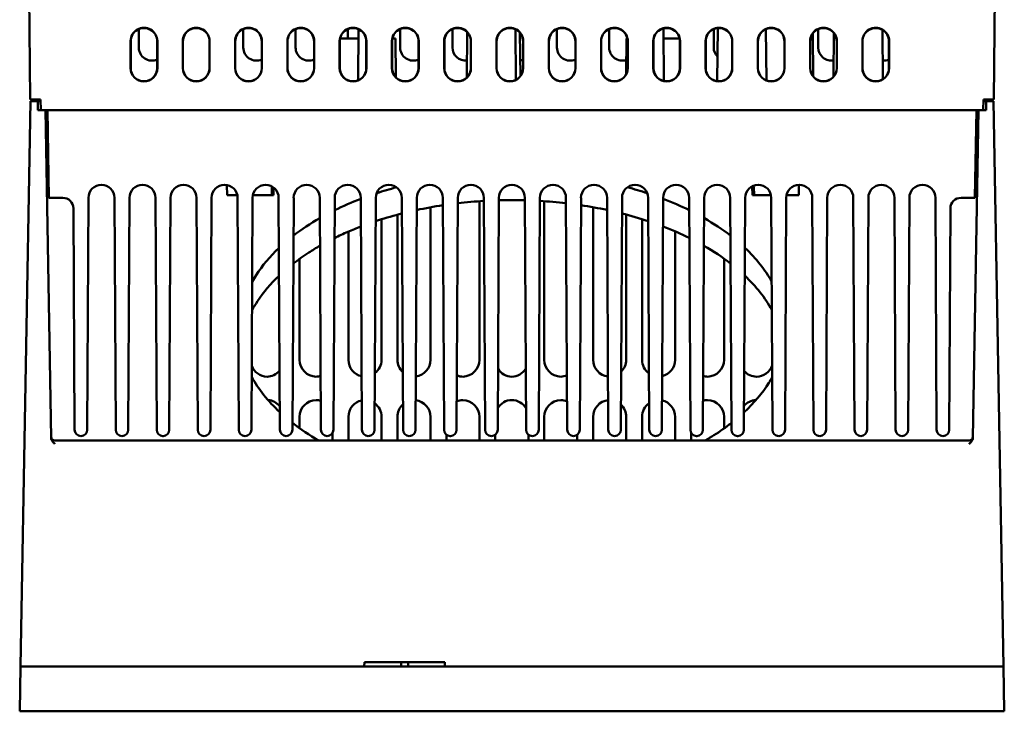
# Model space of a CAD drawing. Header units: inches. Extents: x 1.9 to 31.6, y 1 to 25.4.
# Tile 2 of 24: x 13.8 to 19.3, y 1 to 4.9. Entities that reach past the tile are written whole.
import ezdxf

# ---------------------------------------------------------------- set-up
doc = ezdxf.new("R2010")
doc.units = ezdxf.units.IN
doc.header["$MEASUREMENT"] = 0
doc.layers.add('Visible (ANSI)', color=7, linetype='Continuous', lineweight=50)

msp = doc.modelspace()

# ---------------------------------------------------------------- linework, layer by layer
at = {"layer": 'Visible (ANSI)'}
for p, q in [((13.8043, 6.7283), (13.8242, 4.4473)), ((19.2083, 4.4473), (19.2282, 6.7311)), ((14.4313, 4.7373), (14.4313, 4.8403)), ((15.0153, 4.7373), (15.0153, 4.8403)), ((15.3073, 4.7373), (15.3073, 4.8403)), ((15.5993, 4.7873), (15.5993, 4.8403)), ((15.8913, 4.7373), (15.8913, 4.8403)), ((16.1833, 4.7373), (16.1833, 4.8403)), ((16.7673, 4.7373), (16.7673, 4.8404)), ((17.0593, 4.7373), (17.0593, 4.8404)), ((17.3653, 4.5499), (17.3627, 4.8441)), ((17.6433, 4.7373), (17.6433, 4.8404)), ((17.6652, 4.8459), (17.6626, 4.549)), ((18.2273, 4.7373), (18.2273, 4.8404)), ((15.5559, 4.7873), (15.6584, 4.7873)), ((15.6564, 4.5539), (15.6589, 4.8396)), ((15.8479, 4.7873), (15.8657, 4.7873)), ((15.8657, 4.7873), (15.8676, 4.5705)), ((16.2657, 4.8234), (16.2635, 4.569)), ((16.5357, 4.8393), (16.5382, 4.5566)), ((16.5609, 4.8199), (16.563, 4.5774)), ((17.1559, 4.7873), (17.1542, 4.5888)), ((17.1559, 4.7873), (17.1607, 4.7873)), ((17.3632, 4.7873), (17.4527, 4.7873)), ((17.935, 4.8402), (17.9375, 4.5534)), ((18.1959, 4.8151), (18.198, 4.5768)), ((18.315, 4.8173), (18.3129, 4.5747)), ((18.5851, 4.8365), (18.5875, 4.5596)), ((14.3855, 4.6223), (14.3855, 4.7723)), ((14.3863, 4.7723), (14.3864, 4.6223)), ((14.5342, 4.6223), (14.5342, 4.7723)), ((14.5351, 4.7723), (14.5351, 4.6223)), ((14.6775, 4.6223), (14.6775, 4.7723)), ((14.6783, 4.7723), (14.6784, 4.6223)), ((14.8262, 4.6223), (14.8262, 4.7723)), ((14.8271, 4.7723), (14.8271, 4.6223)), ((14.9695, 4.6223), (14.9695, 4.7723)), ((14.9703, 4.7723), (14.9704, 4.6223)), ((15.1182, 4.6223), (15.1182, 4.7723)), ((15.1191, 4.7723), (15.1191, 4.6223)), ((15.2615, 4.6223), (15.2615, 4.7723)), ((15.2623, 4.7723), (15.2624, 4.6223)), ((15.4102, 4.6223), (15.4102, 4.7723)), ((15.4111, 4.7723), (15.4111, 4.6223)), ((15.5535, 4.6223), (15.5535, 4.7723)), ((15.5543, 4.7723), (15.5544, 4.6223)), ((15.7022, 4.6223), (15.7022, 4.7723)), ((15.7031, 4.7723), (15.7031, 4.6223)), ((15.8455, 4.6223), (15.8455, 4.7723)), ((15.8463, 4.7723), (15.8464, 4.6223)), ((15.9942, 4.6223), (15.9942, 4.7723)), ((15.9951, 4.7723), (15.9951, 4.6223)), ((16.1375, 4.6223), (16.1375, 4.7723)), ((16.1383, 4.7723), (16.1384, 4.6223)), ((16.2862, 4.6223), (16.2862, 4.7723)), ((16.2871, 4.7723), (16.2871, 4.6223)), ((16.4295, 4.6223), (16.4295, 4.7723)), ((16.4303, 4.7723), (16.4304, 4.6223)), ((16.5782, 4.6223), (16.5782, 4.7723)), ((16.5791, 4.7723), (16.5791, 4.6223)), ((16.7215, 4.6223), (16.7215, 4.7723)), ((16.7223, 4.7723), (16.7224, 4.6223)), ((16.8702, 4.6223), (16.8702, 4.7723)), ((16.8711, 4.7723), (16.8711, 4.6223)), ((17.0135, 4.6223), (17.0135, 4.7723)), ((17.0143, 4.7723), (17.0144, 4.6223)), ((17.1622, 4.6223), (17.1622, 4.7723)), ((17.1631, 4.7723), (17.1631, 4.6223)), ((17.3055, 4.6223), (17.3055, 4.7723)), ((17.3063, 4.7723), (17.3064, 4.6223)), ((17.4542, 4.6223), (17.4542, 4.7723)), ((17.4551, 4.7723), (17.4551, 4.6223)), ((17.5975, 4.6223), (17.5975, 4.7723)), ((17.5983, 4.7723), (17.5984, 4.6223)), ((17.7462, 4.6223), (17.7462, 4.7723)), ((17.7471, 4.7723), (17.7471, 4.6223)), ((17.8895, 4.6223), (17.8895, 4.7723)), ((17.8903, 4.7723), (17.8904, 4.6223)), ((18.0382, 4.6223), (18.0382, 4.7723)), ((18.0391, 4.7723), (18.0391, 4.6223)), ((18.1815, 4.6223), (18.1815, 4.7723)), ((18.1823, 4.7723), (18.1824, 4.6223)), ((18.3302, 4.6223), (18.3302, 4.7723)), ((18.3311, 4.7723), (18.3311, 4.6223)), ((18.4735, 4.6223), (18.4735, 4.7723)), ((18.4743, 4.7723), (18.4744, 4.6223)), ((18.6222, 4.6223), (18.6222, 4.7723)), ((18.6231, 4.7723), (18.6231, 4.6223)), ((13.7705, 1.2773), (13.8256, 4.4373)), ((13.8492, 4.4473), (13.8242, 4.4473)), ((13.8666, 4.4373), (13.8256, 4.4373)), ((13.8492, 4.4473), (13.8828, 4.4473)), ((13.8829, 4.4373), (13.8666, 4.4373)), ((13.8675, 4.3873), (13.8666, 4.4373)), ((13.8828, 4.4473), (13.8833, 4.3873)), ((19.1492, 4.3873), (19.1498, 4.4473)), ((19.1659, 4.4373), (19.1497, 4.4373)), ((19.1498, 4.4473), (19.1833, 4.4473)), ((19.165, 4.3873), (19.1659, 4.4373)), ((19.2069, 4.4373), (19.1659, 4.4373)), ((19.2083, 4.4473), (19.1833, 4.4473)), ((19.2621, 1.2773), (19.2069, 4.4373)), ((13.8675, 4.3873), (13.9103, 4.3873)), ((13.8833, 4.3873), (13.9213, 4.3873)), ((13.9423, 2.5554), (13.9103, 4.3873)), ((13.9213, 4.3873), (13.9298, 3.8973)), ((19.1113, 4.3873), (13.9213, 4.3873)), ((18.1627, 4.3873), (19.1492, 4.3873)), ((19.1223, 4.3873), (19.0903, 2.5554)), ((19.1027, 3.8973), (19.1113, 4.3873)), ((19.1223, 4.3873), (19.165, 4.3873)), ((14.9251, 3.9118), (14.9241, 3.9687)), ((17.8593, 3.9118), (17.8584, 3.9619)), ((18.1187, 3.9699), (18.1177, 3.9118)), ((14.9819, 3.9118), (14.9251, 3.9118)), ((15.1835, 3.9118), (15.0688, 3.9118)), ((15.1751, 3.9582), (15.1743, 3.9118)), ((15.1796, 3.9582), (15.1751, 3.9582)), ((15.1842, 3.955), (15.1835, 3.9118)), ((17.8676, 3.9582), (17.8585, 3.9582)), ((17.9628, 3.9118), (17.8593, 3.9118)), ((17.8684, 3.9118), (17.8676, 3.9582)), ((18.1177, 3.9118), (18.0498, 3.9118)), ((13.9298, 3.8973), (14.0064, 3.8973)), ((14.1433, 2.6001), (14.1501, 3.8973)), ((14.2954, 3.8973), (14.3023, 2.6001)), ((14.3726, 2.6001), (14.3794, 3.8973)), ((14.5247, 3.8973), (14.5316, 2.6001)), ((14.6019, 2.6001), (14.6087, 3.8973)), ((14.754, 3.8973), (14.7609, 2.6001)), ((14.8312, 2.6001), (14.838, 3.8973)), ((14.9833, 3.8973), (14.9902, 2.6001)), ((15.0605, 2.6001), (15.0673, 3.8973)), ((15.2127, 3.8973), (15.2195, 2.6001)), ((15.2898, 2.6001), (15.2967, 3.8973)), ((15.442, 3.8973), (15.4488, 2.6001)), ((15.5191, 2.6001), (15.526, 3.8973)), ((15.6713, 3.8973), (15.6781, 2.6001)), ((15.7484, 2.6001), (15.7553, 3.8973)), ((15.9006, 3.8973), (15.9074, 2.6001)), ((15.9777, 2.6001), (15.9846, 3.8973)), ((16.1299, 3.8973), (16.1367, 2.6001)), ((16.2071, 2.6001), (16.2139, 3.8973)), ((16.3339, 3.8782), (16.3342, 2.992)), ((16.3592, 3.8973), (16.366, 2.6001)), ((16.4364, 2.6001), (16.4432, 3.8973)), ((16.5885, 3.8973), (16.5953, 2.6001)), ((16.6657, 2.6001), (16.6725, 3.8973)), ((16.6964, 2.992), (16.6966, 3.8784)), ((16.8178, 3.8973), (16.8246, 2.6001)), ((16.895, 2.6001), (16.9018, 3.8973)), ((17.0471, 3.8973), (17.0539, 2.6001)), ((17.1243, 2.6001), (17.1311, 3.8973)), ((17.2764, 3.8973), (17.2832, 2.6001)), ((17.3536, 2.6001), (17.3604, 3.8973)), ((17.5057, 3.8973), (17.5125, 2.6001)), ((17.5829, 2.6001), (17.5897, 3.8973)), ((17.735, 3.8973), (17.7418, 2.6001)), ((17.8122, 2.6001), (17.819, 3.8973)), ((17.9643, 3.8973), (17.9711, 2.6001)), ((18.0415, 2.6001), (18.0483, 3.8973)), ((18.1936, 3.8973), (18.2004, 2.6001)), ((18.2708, 2.6001), (18.2776, 3.8973)), ((18.4229, 3.8973), (18.4297, 2.6001)), ((18.5001, 2.6001), (18.5069, 3.8973)), ((18.6522, 3.8973), (18.659, 2.6001)), ((18.7294, 2.6001), (18.7362, 3.8973)), ((18.8815, 3.8973), (18.8883, 2.6001)), ((19.0252, 3.8973), (19.1027, 3.8973)), ((14.0664, 3.8376), (14.0729, 2.6001)), ((15.8762, 2.992), (15.8765, 3.8031)), ((16.0605, 3.8442), (16.0608, 2.992)), ((16.9698, 2.992), (16.97, 3.8446)), ((17.1541, 3.8037), (17.1543, 2.992)), ((18.9587, 2.6001), (18.9652, 3.8376)), ((15.7871, 3.7771), (15.7874, 2.992)), ((17.2432, 2.992), (17.2434, 3.7778)), ((15.6028, 2.992), (15.603, 3.7088)), ((17.4275, 3.7096), (17.4277, 2.992)), ((15.3294, 2.992), (15.3296, 3.556)), ((17.7009, 3.5575), (17.7011, 2.992)), ((15.3293, 2.6098), (15.3293, 2.6727)), ((15.6027, 2.5408), (15.6027, 2.6727)), ((15.7875, 2.6727), (15.7875, 2.5408)), ((15.8761, 2.5408), (15.8761, 2.6727)), ((16.0609, 2.6727), (16.0609, 2.5408)), ((16.3343, 2.6727), (16.3343, 2.5408)), ((16.6962, 2.5408), (16.6963, 2.6727)), ((16.9696, 2.5408), (16.9697, 2.6727)), ((17.1544, 2.6727), (17.1545, 2.5408)), ((17.243, 2.5408), (17.2431, 2.6727)), ((17.4278, 2.6727), (17.4279, 2.5408)), ((17.7012, 2.6727), (17.7012, 2.6083)), ((19.0704, 2.5408), (13.9622, 2.5408)), ((14.1079, 2.5653), (14.1083, 2.5653)), ((14.3373, 2.5653), (14.3376, 2.5653)), ((14.5666, 2.5653), (14.5669, 2.5653)), ((14.7959, 2.5653), (14.7962, 2.5653)), ((15.0252, 2.5653), (15.0255, 2.5653)), ((15.2545, 2.5653), (15.2548, 2.5653)), ((15.4838, 2.5653), (15.4841, 2.5653)), ((15.5141, 2.5823), (15.5141, 2.5408)), ((15.7131, 2.5653), (15.7134, 2.5653)), ((15.9424, 2.5653), (15.9427, 2.5653)), ((16.1495, 2.5408), (16.1495, 2.5733)), ((16.1717, 2.5653), (16.1721, 2.5653)), ((16.401, 2.5653), (16.4014, 2.5653)), ((16.4228, 2.5408), (16.4229, 2.5727)), ((16.6077, 2.5736), (16.6077, 2.5408)), ((16.6303, 2.5653), (16.6307, 2.5653)), ((16.8596, 2.5653), (16.86, 2.5653)), ((16.8811, 2.5724), (16.8811, 2.5408)), ((17.0889, 2.5653), (17.0893, 2.5653)), ((17.3182, 2.5653), (17.3186, 2.5653)), ((17.5164, 2.5408), (17.5164, 2.5842)), ((17.5475, 2.5653), (17.5479, 2.5653)), ((17.7768, 2.5653), (17.7772, 2.5653)), ((18.0061, 2.5653), (18.0065, 2.5653)), ((18.2354, 2.5653), (18.2358, 2.5653)), ((18.4647, 2.5653), (18.4651, 2.5653)), ((18.694, 2.5653), (18.6944, 2.5653)), ((18.9233, 2.5653), (18.9237, 2.5653)), ((13.7705, 1.2773), (13.7661, 1.0273)), ((19.2621, 1.2773), (13.7705, 1.2773)), ((15.6913, 1.2773), (15.6917, 1.3023)), ((15.8967, 1.3023), (15.6917, 1.3023)), ((15.8963, 1.2773), (15.8967, 1.3023)), ((15.9358, 1.3023), (15.8967, 1.3023)), ((15.9363, 1.2773), (15.9358, 1.3023)), ((16.1408, 1.3023), (15.9358, 1.3023)), ((16.1413, 1.2773), (16.1408, 1.3023)), ((16.7163, 1.2773), (16.3163, 1.2773)), ((16.3163, 1.2773), (16.3163, 1.2773)), ((16.7163, 1.2773), (16.7163, 1.2773)), ((19.2621, 1.2773), (19.2664, 1.0273)), ((13.7661, 1.0273), (19.2664, 1.0273))]:
    msp.add_line(p, q, dxfattribs=at)
for centre, radius, start, end in [((14.4603, 4.7723), 0.0748, 359.9958, 180.0045), ((14.4603, 4.7723), 0.0739, 359.9958, 180.0045), ((14.7523, 4.7723), 0.0748, 359.9958, 180.0045), ((14.7523, 4.7723), 0.0739, 359.9958, 180.0045), ((15.0443, 4.7723), 0.0748, 359.9958, 180.0045), ((15.0443, 4.7723), 0.0739, 359.9958, 180.0045), ((15.3363, 4.7723), 0.0748, 359.9958, 180.0045), ((15.3363, 4.7723), 0.0739, 359.9958, 180.0045), ((15.6283, 4.7723), 0.0748, 359.9958, 180.0045), ((15.6283, 4.7723), 0.0739, 359.9958, 180.0045), ((15.9203, 4.7723), 0.0748, 359.9958, 180.0045), ((15.9203, 4.7723), 0.0739, 359.9958, 180.0045), ((16.2123, 4.7723), 0.0748, 359.9958, 180.0045), ((16.2123, 4.7723), 0.0739, 359.9958, 180.0045), ((16.5043, 4.7723), 0.0748, 359.9958, 180.0045), ((16.5043, 4.7723), 0.0739, 359.9958, 180.0045), ((16.7963, 4.7723), 0.0748, 359.9958, 180.0045), ((16.7963, 4.7723), 0.0739, 359.9958, 180.0045), ((17.0883, 4.7723), 0.0748, 359.9958, 180.0045), ((17.0883, 4.7723), 0.0739, 359.9958, 180.0045), ((17.3803, 4.7723), 0.0748, 359.9958, 180.0045), ((17.3803, 4.7723), 0.0739, 359.9958, 180.0045), ((17.6723, 4.7723), 0.0748, 359.9958, 180.0045), ((17.6723, 4.7723), 0.0739, 359.9958, 180.0045), ((17.9643, 4.7723), 0.0748, 359.9958, 180.0045), ((17.9643, 4.7723), 0.0739, 359.9958, 180.0045), ((18.2563, 4.7723), 0.0748, 359.9958, 180.0045), ((18.2563, 4.7723), 0.0739, 359.9958, 180.0045), ((18.5483, 4.7723), 0.0748, 359.9958, 180.0045), ((18.5483, 4.7723), 0.0739, 359.9958, 180.0045), ((14.5047, 4.7373), 0.0734, 180.0082, 293.6812), ((15.0887, 4.7373), 0.0734, 180.0082, 293.6812), ((15.3807, 4.7373), 0.0734, 180.0082, 293.6812), ((15.9647, 4.7373), 0.0734, 180.0082, 293.6812), ((16.2567, 4.7373), 0.0734, 180.0082, 275.9434), ((16.8407, 4.7373), 0.0734, 180.0082, 293.6812), ((17.1327, 4.7373), 0.0734, 180.0082, 287.5425), ((17.7167, 4.7373), 0.0734, 180.0082, 223.9061), ((18.3007, 4.7373), 0.0734, 180.0082, 280.1363), ((14.4603, 4.6223), 0.0748, 180.0045, 359.9958), ((14.4603, 4.6223), 0.0739, 180.0045, 359.9958), ((14.7523, 4.6223), 0.0748, 180.0045, 359.9958), ((14.7523, 4.6223), 0.0739, 180.0045, 359.9958), ((15.0443, 4.6223), 0.0748, 180.0045, 359.9958), ((15.0443, 4.6223), 0.0739, 180.0045, 359.9958), ((15.3363, 4.6223), 0.0748, 180.0045, 359.9958), ((15.3363, 4.6223), 0.0739, 180.0045, 359.9958), ((15.6283, 4.6223), 0.0748, 180.0045, 359.9958), ((15.6283, 4.6223), 0.0739, 180.0045, 359.9958), ((15.9203, 4.6223), 0.0748, 180.0045, 359.9958), ((15.9203, 4.6223), 0.0739, 180.0045, 359.9958), ((16.2123, 4.6223), 0.0748, 180.0045, 359.9958), ((16.2123, 4.6223), 0.0739, 180.0045, 359.9958), ((16.5043, 4.6223), 0.0748, 180.0045, 359.9958), ((16.5043, 4.6223), 0.0739, 180.0045, 359.9958), ((16.5487, 4.7373), 0.0734, 280.6004, 293.6812), ((16.7963, 4.6223), 0.0748, 180.0045, 359.9958), ((16.7963, 4.6223), 0.0739, 180.0045, 359.9958), ((17.0883, 4.6223), 0.0748, 180.0045, 359.9958), ((17.0883, 4.6223), 0.0739, 180.0045, 359.9958), ((17.3803, 4.6223), 0.0748, 180.0045, 359.9958), ((17.3803, 4.6223), 0.0739, 180.0045, 359.9958), ((17.6723, 4.6223), 0.0748, 180.0045, 359.9958), ((17.6723, 4.6223), 0.0739, 180.0045, 359.9958), ((17.9643, 4.6223), 0.0748, 180.0045, 359.9958), ((17.9643, 4.6223), 0.0739, 180.0045, 359.9958), ((18.2563, 4.6223), 0.0748, 180.0045, 359.9958), ((18.2563, 4.6223), 0.0739, 180.0045, 359.9958), ((18.5483, 4.6223), 0.0748, 180.0045, 359.9958), ((18.5483, 4.6223), 0.0739, 180.0045, 359.9958), ((18.5927, 4.7373), 0.0734, 265.1756, 293.6812), ((14.2228, 3.8973), 0.0727, 0, 180), ((14.4521, 3.8973), 0.0727, 0, 180), ((14.6814, 3.8973), 0.0727, 0, 180), ((14.9107, 3.8973), 0.0727, 0, 180), ((15.14, 3.8973), 0.0727, 0, 180), ((15.3693, 3.8973), 0.0727, 0, 180), ((15.5986, 3.8973), 0.0727, 0, 180), ((15.8279, 3.8973), 0.0727, 0, 180), ((16.0572, 3.8973), 0.0727, 0, 180), ((16.2865, 3.8973), 0.0727, 0, 180), ((16.5158, 3.8973), 0.0727, 0, 180), ((16.7451, 3.8973), 0.0727, 0, 180), ((16.9744, 3.8973), 0.0727, 0, 180), ((17.2037, 3.8973), 0.0727, 0, 180), ((17.433, 3.8973), 0.0727, 0, 180), ((17.6623, 3.8973), 0.0727, 0, 180), ((17.8917, 3.8973), 0.0727, 0, 180), ((18.121, 3.8973), 0.0727, 0, 180), ((18.3503, 3.8973), 0.0727, 0, 180), ((18.5796, 3.8973), 0.0727, 0, 180), ((18.8089, 3.8973), 0.0727, 0, 180), ((14.0064, 3.8373), 0.06, 0.3011, 90), ((19.0252, 3.8373), 0.06, 90, 179.6989), ((14.1079, 2.6003), 0.035, 180.3011, 270), ((14.1083, 2.6003), 0.035, 270, 359.6989), ((14.3373, 2.6003), 0.035, 180.3011, 270), ((14.3376, 2.6003), 0.035, 270, 359.6989), ((14.5666, 2.6003), 0.035, 180.3011, 270), ((14.5669, 2.6003), 0.035, 270, 359.6989), ((14.7959, 2.6003), 0.035, 180.3011, 270), ((14.7962, 2.6003), 0.035, 270, 359.6989), ((15.0252, 2.6003), 0.035, 180.3011, 270), ((15.0255, 2.6003), 0.035, 270, 359.6989), ((15.2545, 2.6003), 0.035, 180.3011, 270), ((15.2548, 2.6003), 0.035, 270, 359.6989), ((15.4838, 2.6003), 0.035, 180.3011, 270), ((15.4841, 2.6003), 0.035, 270, 359.6989), ((15.7131, 2.6003), 0.035, 180.3011, 270), ((15.7134, 2.6003), 0.035, 270, 359.6989), ((15.9424, 2.6003), 0.035, 180.3011, 270), ((15.9427, 2.6003), 0.035, 270, 359.6989), ((16.1717, 2.6003), 0.035, 180.3011, 270), ((16.1721, 2.6003), 0.035, 270, 359.6989), ((16.401, 2.6003), 0.035, 180.3011, 270), ((16.4014, 2.6003), 0.035, 270, 359.6989), ((16.6303, 2.6003), 0.035, 180.3011, 270), ((16.6307, 2.6003), 0.035, 270, 359.6989), ((16.8596, 2.6003), 0.035, 180.3011, 270), ((16.86, 2.6003), 0.035, 270, 359.6989), ((17.0889, 2.6003), 0.035, 180.3011, 270), ((17.0893, 2.6003), 0.035, 270, 359.6989), ((17.3182, 2.6003), 0.035, 180.3011, 270), ((17.3186, 2.6003), 0.035, 270, 359.6989), ((17.5475, 2.6003), 0.035, 180.3011, 270), ((17.5479, 2.6003), 0.035, 270, 359.6989), ((17.7768, 2.6003), 0.035, 180.3011, 270), ((17.7772, 2.6003), 0.035, 270, 359.6989), ((18.0061, 2.6003), 0.035, 180.3011, 270), ((18.0065, 2.6003), 0.035, 270, 359.6989), ((18.2354, 2.6003), 0.035, 180.3011, 270), ((18.2358, 2.6003), 0.035, 270, 359.6989), ((18.4647, 2.6003), 0.035, 180.3011, 270), ((18.4651, 2.6003), 0.035, 270, 359.6989), ((18.694, 2.6003), 0.035, 180.3011, 270), ((18.6944, 2.6003), 0.035, 270, 359.6989), ((18.9233, 2.6003), 0.035, 180.3011, 270), ((18.9237, 2.6003), 0.035, 270, 359.6989), ((13.9622, 2.5608), 0.02, 181.0003, 270.0002), ((19.0704, 2.5608), 0.02, 270.0002, 359)]:
    msp.add_arc(centre, radius, start, end, dxfattribs=at)
for centre, major_axis, ratio, start_param, end_param in [((15.4239, 2.992), (-0.0497, -0.0804), 0.999319, 5.266024, 6.813513), ((15.6973, 2.992), (-0.0497, -0.0804), 0.999319, 5.266024, 6.614909), ((15.6929, 2.992), (0.0497, -0.0804), 0.999319, 0.096577, 1.017161), ((15.9707, 2.992), (-0.0497, -0.0804), 0.999319, 5.266024, 6.07821), ((15.9663, 2.992), (0.0497, -0.0804), 0.999319, 5.867833, 7.300346), ((16.2396, 2.992), (0.0497, -0.0804), 0.999319, 5.752858, 7.300346), ((16.7909, 2.992), (-0.0497, -0.0804), 0.999319, 5.266024, 6.813513), ((17.0643, 2.992), (-0.0497, -0.0804), 0.999319, 5.266024, 6.710453), ((17.0598, 2.992), (0.0497, -0.0804), 0.999319, 0.221456, 1.017161), ((17.3377, 2.992), (-0.0497, -0.0804), 0.999319, 5.266024, 6.201416), ((17.3332, 2.992), (0.0497, -0.0804), 0.999319, 5.963593, 7.300346), ((17.6066, 2.992), (0.0497, -0.0804), 0.999319, 5.752858, 7.300346), ((15.1506, 2.992), (-0.0497, -0.0804), 0.999319, 5.635563, 6.813513), ((15.1461, 2.992), (0.0497, -0.0804), 0.999319, 5.752858, 6.589482), ((16.5175, 2.992), (-0.0497, -0.0804), 0.999319, 5.840595, 6.813513), ((16.513, 2.992), (0.0497, -0.0804), 0.999319, 5.752858, 6.7477), ((17.8844, 2.992), (-0.0497, -0.0804), 0.999319, 5.994695, 6.813513), ((17.88, 2.992), (0.0497, -0.0804), 0.999319, 5.752858, 6.964532), ((15.4195, 2.992), (0.0497, -0.0804), 0.999319, 5.752858, 6.026776), ((16.2441, 2.992), (-0.0497, -0.0804), 0.999319, 0.169354, 0.530327), ((16.7864, 2.992), (0.0497, -0.0804), 0.999319, 5.752858, 6.12657), ((17.6111, 2.992), (-0.0497, -0.0804), 0.999319, 0.268713, 0.530327), ((15.1462, 2.6727), (0.0945, 0), 0.999695, 0.695204, 1.494305), ((15.4238, 2.6727), (-0.0945, 0), 0.999695, 4.734972, 6.282881), ((15.4196, 2.6727), (0.0945, 0), 0.999695, 1.266266, 1.548213), ((15.6972, 2.6727), (-0.0945, 0), 0.999695, 4.925878, 6.282881), ((15.9664, 2.6727), (0.0945, 0), 0.999695, 0.000305, 1.44066), ((16.244, 2.6727), (-0.0945, 0), 0.999695, 4.734972, 5.104542), ((16.2397, 2.6727), (0.0945, 0), 0.999695, 0.000305, 1.548213), ((16.5174, 2.6727), (-0.0945, 0), 0.999695, 4.734972, 5.729715), ((16.5131, 2.6727), (0.0945, 0), 0.999695, 0.530406, 1.548213), ((16.7908, 2.6727), (-0.0945, 0), 0.999695, 4.734972, 6.282881), ((16.7865, 2.6727), (0.0945, 0), 0.999695, 1.165817, 1.548213), ((17.0642, 2.6727), (-0.0945, 0), 0.999695, 4.830647, 6.282881), ((17.3333, 2.6727), (0.0945, 0), 0.999695, 0.000305, 1.345236), ((17.611, 2.6727), (-0.0945, 0), 0.999695, 4.734972, 5.004559), ((17.6067, 2.6727), (0.0945, 0), 0.999695, 0.000305, 1.548213), ((17.8843, 2.6727), (-0.0945, 0), 0.999695, 4.766393, 5.569656), ((15.693, 2.6727), (0.0945, 0), 0.999695, 0.000305, 0.933265), ((15.9706, 2.6727), (-0.0945, 0), 0.999695, 5.456116, 6.282881), ((17.0599, 2.6727), (0.0945, 0), 0.999695, 0.000305, 0.811003), ((17.3376, 2.6727), (-0.0945, 0), 0.999695, 5.335377, 6.282881)]:
    msp.add_ellipse(centre, major_axis=major_axis, ratio=ratio, start_param=start_param, end_param=end_param, dxfattribs=at)
for points in [[(15.76, 3.923), (15.7961, 3.935), (15.8329, 3.946), (15.8705, 3.9561)], [(17.1614, 3.9563), (17.1989, 3.9462), (17.2357, 3.9352), (17.2716, 3.9234)], [(15.5256, 3.8278), (15.5718, 3.8506), (15.6205, 3.8719), (15.6713, 3.8914)], [(16.1301, 3.8558), (16.0807, 3.8483), (16.032, 3.8394), (15.9842, 3.8291)], [(16.3593, 3.8799), (16.3103, 3.8769), (16.2618, 3.8726), (16.2137, 3.867)], [(16.5886, 3.8836), (16.5401, 3.8849), (16.4916, 3.8849), (16.4431, 3.8835)], [(17.0474, 3.8293), (16.9997, 3.8396), (16.951, 3.8485), (16.9016, 3.8559)], [(17.3604, 3.8918), (17.4111, 3.8723), (17.4597, 3.8511), (17.5061, 3.8282)], [(17.2771, 3.7669), (17.2296, 3.7827), (17.1807, 3.797), (17.1306, 3.8098)], [(15.2955, 3.686), (15.3404, 3.7206), (15.3895, 3.7532), (15.4426, 3.7836)], [(17.5069, 3.6729), (17.4602, 3.696), (17.411, 3.7176), (17.3596, 3.7373)], [(17.7369, 3.5307), (17.6917, 3.5658), (17.642, 3.5988), (17.5883, 3.6296)], [(17.9676, 3.2705), (17.9309, 3.3376), (17.8803, 3.402), (17.8167, 3.4624)], [(15.2189, 2.6994), (15.1526, 2.7611), (15.0999, 2.8273), (15.0621, 2.8966)], [(15.4371, 2.5408), (15.384, 2.5713), (15.3348, 2.6041), (15.29, 2.639)]]:
    msp.add_open_spline(points, degree=3, dxfattribs=at)
for points, knots in [([(16.8179, 3.8671), (16.8175, 3.8672), (16.8171, 3.8672), (16.7689, 3.8728), (16.7207, 3.877), (16.6724, 3.8799)], [20.3536363, 20.3536363, 20.3536363, 20.3536363, 20.3569338, 20.3569338, 20.728371, 20.728371, 20.728371, 20.728371]), ([(15.901, 3.8095), (15.8959, 3.8082), (15.8909, 3.8069), (15.8409, 3.7938), (15.7971, 3.7808), (15.7546, 3.7666)], [22.7398134, 22.7398134, 22.7398134, 22.7398134, 22.7823018, 22.7823018, 23.158236, 23.158236, 23.158236, 23.158236]), ([(17.5891, 3.7841), (17.5897, 3.7838), (17.5903, 3.7834), (17.6434, 3.753), (17.6919, 3.7207), (17.7361, 3.6867)], [31.2572771, 31.2572771, 31.2572771, 31.2572771, 31.2638777, 31.2638777, 31.8296657, 31.8296657, 31.8296657, 31.8296657]), ([(15.6721, 3.737), (15.6475, 3.7275), (15.6234, 3.7176), (15.5741, 3.6962), (15.5491, 3.6846), (15.5248, 3.6725)], [23.4057259, 23.4057259, 23.4057259, 23.4057259, 23.6316258, 23.6316258, 23.8770673, 23.8770673, 23.8770673, 23.8770673]), ([(15.0649, 3.4282), (15.0718, 3.4406), (15.0793, 3.453), (15.1211, 3.518), (15.1636, 3.5686), (15.2141, 3.6165)], [23.319808, 23.319808, 23.319808, 23.319808, 23.4940561, 23.4940561, 24.2392412, 24.2392412, 24.2392412, 24.2392412]), ([(15.4434, 3.6291), (15.4219, 3.6167), (15.401, 3.604), (15.3808, 3.591), (15.3505, 3.5714), (15.3218, 3.551), (15.2947, 3.53)], [24.1598359, 24.1598359, 24.1598359, 24.1598359, 24.3917351, 24.3917351, 24.3917351, 24.7398752, 24.7398752, 24.7398752, 24.7398752]), ([(17.8175, 3.6174), (17.8493, 3.5873), (17.878, 3.5561), (17.9277, 3.4933), (17.9488, 3.4618), (17.9668, 3.4298)], [32.2014789, 32.2014789, 32.2014789, 32.2014789, 32.6701011, 32.6701011, 33.1185916, 33.1185916, 33.1185916, 33.1185916]), ([(15.2149, 3.4615), (15.1678, 3.4167), (15.1276, 3.3694), (15.0837, 3.3032), (15.0734, 3.2861), (15.064, 3.2688)], [25.1059573, 25.1059573, 25.1059573, 25.1059573, 25.8048571, 25.8048571, 26.0458255, 26.0458255, 26.0458255, 26.0458255]), ([(17.9696, 2.895), (17.9638, 2.8845), (17.9577, 2.8741), (17.9151, 2.8059), (17.8687, 2.7505), (17.8127, 2.6985)], [35.5325376, 35.5325376, 35.5325376, 35.5325376, 35.6790465, 35.6790465, 36.49485, 36.49485, 36.49485, 36.49485]), ([(17.7416, 2.6383), (17.7111, 2.6146), (17.6784, 2.5918), (17.628, 2.56), (17.6119, 2.5503), (17.5954, 2.5408)], [36.8185778, 36.8185778, 36.8185778, 36.8185778, 37.2113983, 37.2113983, 37.389603, 37.389603, 37.389603, 37.389603]), ([(13.9423, 2.5554), (13.9423, 2.5522), (13.9429, 2.5487), (13.9462, 2.5405), (13.9487, 2.5367), (13.9547, 2.5291), (13.9587, 2.5251), (13.9628, 2.5212), (13.9628, 2.5212), (13.9628, 2.5211)], [0, 0, 0, 0, 0.02424356, 0.02424356, 0.05248666, 0.05248666, 0.09163412, 0.09163412, 0.09204377, 0.09204377, 0.09204377, 0.09204377]), ([(19.0697, 2.5212), (19.0697, 2.5212), (19.0698, 2.5212), (19.0738, 2.5252), (19.0779, 2.5291), (19.0839, 2.5367), (19.0864, 2.5405), (19.0896, 2.5487), (19.0902, 2.5523), (19.0903, 2.5554)], [-0.00044462, -0.00044462, -0.00044462, -0.00044462, 0, 0, 0.04248944, 0.04248944, 0.07314361, 0.07314361, 0.09945682, 0.09945682, 0.09945682, 0.09945682])]:
    msp.add_open_spline(points, degree=3, knots=knots, dxfattribs=at)

doc.saveas('drawing.dxf')
